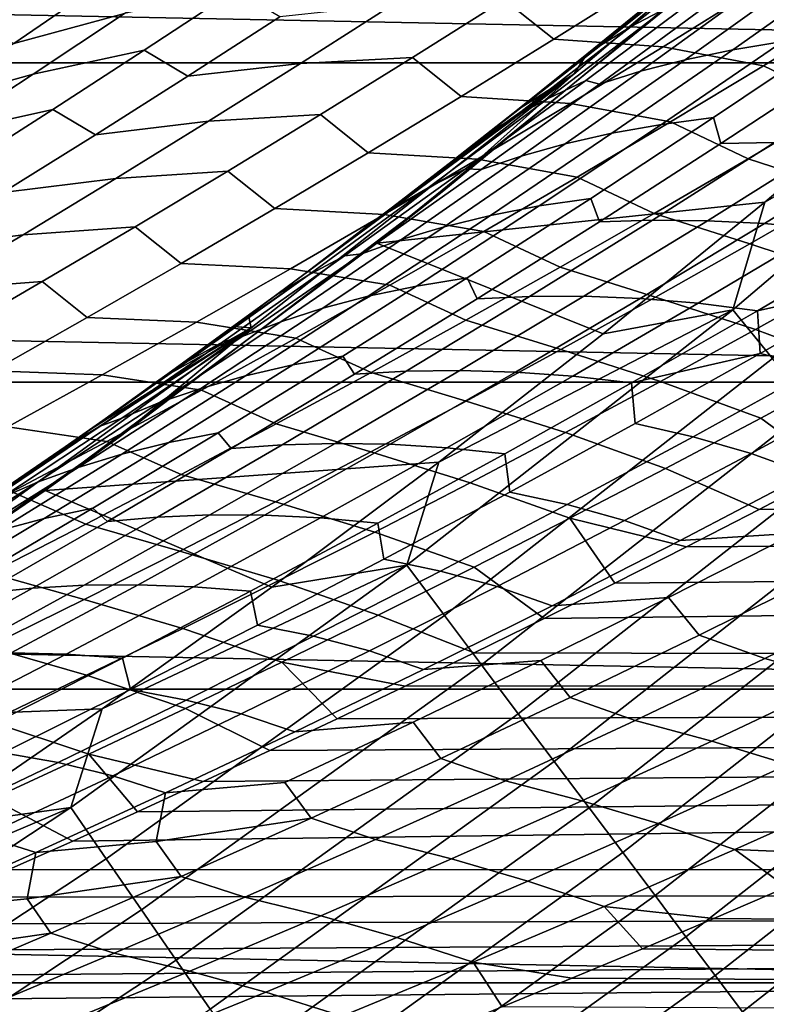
# Model space of a CAD drawing. Header units: metres. Extents: x -32 to 117, y -314 to 32.
# Tile 128 of 256: x 16.72 to 18.87, y -25 to -22.16. Entities that reach past the tile are written whole.
import ezdxf

# ---------------------------------------------------------------- set-up
doc = ezdxf.new("R2010")
doc.units = ezdxf.units.M
doc.layers.add('solid_24_501_064_XXX', color=7, linetype='CONTINUOUS')

msp = doc.modelspace()

# ---------------------------------------------------------------- linework, layer by layer
at = {"layer": 'solid_24_501_064_XXX'}
for points in [[(23.656019, -22.285479, -303.5), (-23.656019, -22.285479, -303.5), (-24.523338, -21.327351, -303.5)], [(24.523338, -21.327351, -303.5), (23.656019, -22.285479, -303.5), (-24.523338, -21.327351, -303.5)], [(17.944265, -22.654213, 20), (18.852053, -21.90457, 20), (19.219927, -21.547186, 27.139278), (18.319324, -22.317911, 27.139278)], [(18.319324, -22.317911, 27.139278), (19.219927, -21.547186, 27.139278), (18.557556, -22.097664, 29.184738), (18.357206, -22.26103, 29.452782)], [(18.822821, -21.91456, 29.96829), (18.926664, -21.863558, 30.232674), (18.586155, -22.128267, 30.498045), (18.485041, -22.180868, 30.232447)], [(17.750784, -22.806131, -299.5), (18.678093, -22.053082, -299.5), (18.852053, -21.90457, 20), (17.944265, -22.654213, 20)], [(18.731792, -21.966543, 29.697433), (18.822821, -21.91456, 29.96829), (18.485041, -22.180868, 30.232447), (18.39702, -22.234322, 29.960218)], [(19.329727, -22.297867, -299.5), (19.780537, -21.898939, -299.5), (18.678093, -22.053082, -299.5)], [(16.812834, -21.930122, 72.290688), (16.507034, -22.061388, 72.509903), (16.24712, -22.249933, 72.307327), (16.55364, -22.116385, 72.089439)], [(18.261681, -22.217127, 69.728584), (18.528316, -22.049404, 69.936241), (18.382339, -21.932837, 70.279465), (18.118425, -22.102528, 70.074577)], [(17.283863, -21.965717, 71.27327), (16.964716, -22.049829, 71.488235), (16.702112, -22.229551, 71.284492), (17.021793, -22.143324, 71.07029)], [(18.731792, -21.966543, 29.697433), (18.324747, -22.286247, 29.679529), (18.357206, -22.26103, 29.452782), (18.656126, -22.017183, 29.418367)], [(18.324747, -22.286247, 29.679529), (18.731792, -21.966543, 29.697433), (18.39702, -22.234322, 29.960218)], [(16.861847, -22.001871, 71.869492), (16.55364, -22.116385, 72.089439), (16.293303, -22.300499, 71.886757), (16.602121, -22.183764, 71.667923)], [(16.702112, -22.229551, 71.284492), (16.964716, -22.049829, 71.488235), (16.861847, -22.001871, 71.869492), (16.602121, -22.183764, 71.667923)], [(18.985052, -22.029928, 31.593916), (19.124584, -22.00284, 31.84263), (18.777792, -22.247793, 32.110725), (18.640453, -22.276693, 31.860794)], [(19.124584, -22.00284, 31.84263), (19.271873, -21.98107, 32.086937), (18.923004, -22.224182, 32.356251), (18.777792, -22.247793, 32.110725)], [(18.656126, -22.017183, 29.418367), (18.357206, -22.26103, 29.452782), (18.557556, -22.097664, 29.184738)], [(18.854179, -22.061653, 31.340439), (18.985052, -22.029928, 31.593916), (18.640453, -22.276693, 31.860794), (18.511913, -22.310184, 31.606079)], [(18.87063, -22.687708, -299.5), (19.329727, -22.297867, -299.5), (18.678093, -22.053082, -299.5), (17.750784, -22.806131, -299.5)], [(18.844103, -22.073256, 69.728676), (18.528316, -22.049404, 69.936241), (18.261681, -22.217127, 69.728584), (18.577383, -22.239244, 69.520393)], [(18.732986, -22.097193, 31.081745), (18.854179, -22.061653, 31.340439), (18.511913, -22.310184, 31.606079), (18.393229, -22.347429, 31.346094)], [(17.341824, -22.076033, 70.855644), (17.021793, -22.143324, 71.07029), (16.758652, -22.318747, 70.86599), (17.079115, -22.249399, 70.651894)], [(17.204821, -22.324173, 70.286606), (17.470242, -22.152927, 70.492737), (17.341824, -22.076033, 70.855644), (17.079115, -22.249399, 70.651894)], [(18.586155, -22.128267, 30.498045), (18.699554, -22.07736, 30.757368), (18.354321, -22.336504, 31.026527), (18.243387, -22.389162, 30.766142)], [(18.699554, -22.07736, 30.757368), (18.732986, -22.097193, 31.081745), (18.393229, -22.347429, 31.346094), (18.354321, -22.336504, 31.026527)], [(19.133656, -22.12969, 69.505287), (18.844103, -22.073256, 69.728676), (18.577383, -22.239244, 69.520393), (18.866379, -22.293985, 69.295845)], [(17.79534, -22.11813, 70.283424), (17.470242, -22.152927, 70.492737), (17.204821, -22.324173, 70.286606), (17.530231, -22.287434, 70.077454)], [(18.118425, -22.102528, 70.074577), (17.79534, -22.11813, 70.283424), (17.530231, -22.287434, 70.077454), (17.853504, -22.269962, 69.868523)], [(17.994062, -22.382545, 69.519783), (18.261681, -22.217127, 69.728584), (18.118425, -22.102528, 70.074577), (17.853504, -22.269962, 69.868523)], [(17.021793, -22.143324, 71.07029), (16.702112, -22.229551, 71.284492), (16.438427, -22.407097, 71.079399), (16.758652, -22.318747, 70.86599)], [(18.485041, -22.180868, 30.232447), (18.586155, -22.128267, 30.498045), (18.243387, -22.389162, 30.766142), (18.144997, -22.443407, 30.49935)], [(19.091913, -22.402285, 69.026596), (19.360775, -22.239714, 69.238213), (19.133656, -22.12969, 69.505287), (18.866379, -22.293985, 69.295845)], [(18.39702, -22.234322, 29.960218), (18.485041, -22.180868, 30.232447), (18.144997, -22.443407, 30.49935), (18.059988, -22.498375, 30.225761)], [(18.577383, -22.239244, 69.520393), (18.261681, -22.217127, 69.728584), (17.994062, -22.382545, 69.519783), (18.309696, -22.40291, 69.311012)], [(18.777792, -22.247793, 32.110725), (18.923004, -22.224182, 32.356251), (18.572115, -22.463425, 32.627953), (18.428968, -22.488918, 32.381245)], [(18.923004, -22.224182, 32.356251), (19.075558, -22.206245, 32.597427), (18.722706, -22.443586, 32.870327), (18.572115, -22.463425, 32.627953)], [(19.075558, -22.206245, 32.597427), (19.093002, -22.289164, 32.943882), (18.743975, -22.518795, 33.213909), (18.722706, -22.443586, 32.870327)], [(18.778271, -22.999207, -299.506622), (19.689127, -22.22443, -299.506622), (18.87063, -22.687708, -299.5)], [(18.892658, -23.139305, -299.526428), (19.809063, -22.35981, -299.526428), (19.689127, -22.22443, -299.506622), (18.778271, -22.999207, -299.506622)], [(19.689127, -22.22443, -299.506622), (19.329727, -22.297867, -299.5), (18.87063, -22.687708, -299.5)], [(17.079115, -22.249399, 70.651894), (16.758652, -22.318747, 70.86599), (16.494473, -22.491995, 70.660385), (16.815382, -22.420586, 70.446869)], [(16.938395, -22.493195, 70.079231), (17.204821, -22.324173, 70.286606), (17.079115, -22.249399, 70.651894), (16.815382, -22.420586, 70.446869)], [(18.39702, -22.234322, 29.960218), (17.991234, -22.551542, 29.943247), (18.156534, -22.421574, 29.721485), (18.324747, -22.286247, 29.679529)], [(18.059988, -22.498375, 30.225761), (17.991234, -22.551542, 29.943247), (18.39702, -22.234322, 29.960218)], [(18.319324, -22.317911, 27.139278), (18.357206, -22.26103, 29.452782), (18.156534, -22.421574, 29.721485)], [(18.324747, -22.286247, 29.679529), (18.156534, -22.421574, 29.721485), (18.357206, -22.26103, 29.452782)], [(18.640453, -22.276693, 31.860794), (18.777792, -22.247793, 32.110725), (18.428968, -22.488918, 32.381245), (18.293812, -22.51967, 32.130127)], [(18.866379, -22.293985, 69.295845), (18.577383, -22.239244, 69.520393), (18.309696, -22.40291, 69.311012), (18.59815, -22.455931, 69.085327)], [(22.751431, -23.208225, -303.5), (-22.751431, -23.208225, -303.5), (-23.656019, -22.285479, -303.5)], [(23.656019, -22.285479, -303.5), (22.751431, -23.208225, -303.5), (-23.656019, -22.285479, -303.5)], [(17.530231, -22.287434, 70.077454), (17.204821, -22.324173, 70.286606), (16.938395, -22.493195, 70.079231), (17.264133, -22.454506, 69.870285)], [(17.853504, -22.269962, 69.868523), (17.530231, -22.287434, 70.077454), (17.264133, -22.454506, 69.870285), (17.58761, -22.43515, 69.661308)], [(17.725491, -22.545673, 69.309853), (17.994062, -22.382545, 69.519783), (17.853504, -22.269962, 69.868523), (17.58761, -22.43515, 69.661308)], [(18.511913, -22.310184, 31.606079), (18.640453, -22.276693, 31.860794), (18.293812, -22.51967, 32.130127), (18.167597, -22.554968, 31.874201)], [(19.093002, -22.289164, 32.943882), (19.249935, -22.288103, 33.183182), (18.898874, -22.515903, 33.45467), (18.743975, -22.518795, 33.213909)], [(16.758652, -22.318747, 70.86599), (16.438427, -22.407097, 71.079399), (16.173685, -22.582466, 70.872955), (16.494473, -22.491995, 70.660385)], [(17.006699, -23.366262, 20), (17.944265, -22.654213, 20), (18.319324, -22.317911, 27.139278), (17.387846, -23.051022, 27.139278)], [(17.387846, -23.051022, 27.139278), (18.319324, -22.317911, 27.139278), (17.543194, -22.893766, 30.545601), (17.37978, -23.01503, 30.765543)], [(18.319324, -22.317911, 27.139278), (17.749056, -22.738321, 30.268669), (17.543194, -22.893766, 30.545601)], [(18.319324, -22.317911, 27.139278), (17.953699, -22.580772, 29.993649), (17.749056, -22.738321, 30.268669)], [(18.319324, -22.317911, 27.139278), (17.991234, -22.551542, 29.943247), (17.953699, -22.580772, 29.993649)], [(18.319324, -22.317911, 27.139278), (18.156534, -22.421574, 29.721485), (17.991234, -22.551542, 29.943247)], [(18.393229, -22.347429, 31.346094), (18.511913, -22.310184, 31.606079), (18.167597, -22.554968, 31.874201), (18.051411, -22.593962, 31.612947)], [(18.822123, -22.562466, 68.813934), (19.091913, -22.402285, 69.026596), (18.866379, -22.293985, 69.295845), (18.59815, -22.455931, 69.085327)], [(18.243387, -22.389162, 30.766142), (18.354321, -22.336504, 31.026527), (18.006899, -22.591797, 31.298349), (17.898428, -22.646246, 31.036928)], [(18.354321, -22.336504, 31.026527), (18.393229, -22.347429, 31.346094), (18.051411, -22.593962, 31.612947), (18.006899, -22.591797, 31.298349)], [(18.309696, -22.40291, 69.311012), (17.994062, -22.382545, 69.519783), (17.725491, -22.545673, 69.309853), (18.041073, -22.564262, 69.100533)], [(18.144997, -22.443407, 30.49935), (18.243387, -22.389162, 30.766142), (17.898428, -22.646246, 31.036928), (17.802761, -22.702177, 30.768959)], [(18.59815, -22.455931, 69.085327), (18.309696, -22.40291, 69.311012), (18.041073, -22.564262, 69.100533), (18.329002, -22.615536, 68.873764)], [(19.09903, -22.652222, 68.589958), (19.369614, -22.493652, 68.804222), (19.091913, -22.402285, 69.026596), (18.822123, -22.562466, 68.813934)], [(16.815382, -22.420586, 70.446869), (16.494473, -22.491995, 70.660385), (16.229279, -22.663073, 70.453476), (16.550652, -22.589598, 70.240593)], [(16.67099, -22.66, 69.870628), (16.938395, -22.493195, 70.079231), (16.815382, -22.420586, 70.446869), (16.550652, -22.589598, 70.240593)], [(17.264133, -22.454506, 69.870285), (16.938395, -22.493195, 70.079231), (16.67099, -22.66, 69.870628), (16.997072, -22.619352, 69.661926)], [(17.58761, -22.43515, 69.661308), (17.264133, -22.454506, 69.870285), (16.997072, -22.619352, 69.661926), (17.32077, -22.598101, 69.452942)], [(17.455994, -22.706516, 69.098793), (17.725491, -22.545673, 69.309853), (17.58761, -22.43515, 69.661308), (17.32077, -22.598101, 69.452942)], [(18.144997, -22.443407, 30.49935), (17.720762, -22.758707, 30.494026), (17.749056, -22.738321, 30.268669), (18.059988, -22.498375, 30.225761)], [(17.720762, -22.758707, 30.494026), (18.144997, -22.443407, 30.49935), (17.802761, -22.702177, 30.768959)], [(18.572115, -22.463425, 32.627953), (18.722706, -22.443586, 32.870327), (18.367914, -22.677025, 33.145542), (18.219273, -22.698805, 32.902004)], [(18.551434, -22.720266, 68.600258), (18.822123, -22.562466, 68.813934), (18.59815, -22.455931, 69.085327), (18.329002, -22.615536, 68.873764)], [(18.722706, -22.443586, 32.870327), (18.743975, -22.518795, 33.213909), (18.393116, -22.744633, 33.486118), (18.367914, -22.677025, 33.145542)], [(18.293812, -22.51967, 32.130127), (18.428968, -22.488918, 32.381245), (18.078178, -22.726219, 32.65414), (17.945192, -22.758863, 32.401871)], [(18.428968, -22.488918, 32.381245), (18.572115, -22.463425, 32.627953), (18.219273, -22.698805, 32.902004), (18.078178, -22.726219, 32.65414)], [(18.059988, -22.498375, 30.225761), (17.749056, -22.738321, 30.268669), (17.953699, -22.580772, 29.993649)], [(18.059988, -22.498375, 30.225761), (17.953699, -22.580772, 29.993649), (17.991234, -22.551542, 29.943247)], [(18.743975, -22.518795, 33.213909), (18.898874, -22.515903, 33.45467), (18.545996, -22.739866, 33.728306), (18.393116, -22.744633, 33.486118)], [(18.898874, -22.515903, 33.45467), (19.05971, -22.519487, 33.691204), (18.704885, -22.741571, 33.966309), (18.545996, -22.739866, 33.728306)], [(18.041073, -22.564262, 69.100533), (17.725491, -22.545673, 69.309853), (17.455994, -22.706516, 69.098793), (17.771542, -22.723312, 68.888977)], [(18.167597, -22.554968, 31.874201), (18.293812, -22.51967, 32.130127), (17.945192, -22.758863, 32.401871), (17.821293, -22.796011, 32.144764)], [(19.05971, -22.519487, 33.691204), (19.225918, -22.52986, 33.92358), (18.869211, -22.750065, 34.200203), (18.704885, -22.741571, 33.966309)], [(19.225918, -22.52986, 33.92358), (19.396793, -22.54739, 34.151974), (19.038252, -22.76573, 34.43018), (18.869211, -22.750065, 34.200203)], [(18.051411, -22.593962, 31.612947), (18.167597, -22.554968, 31.874201), (17.821293, -22.796011, 32.144764), (17.7076, -22.836796, 31.882267)], [(18.329002, -22.615536, 68.873764), (18.041073, -22.564262, 69.100533), (17.771542, -22.723312, 68.888977), (18.058966, -22.772812, 68.661148)], [(18.827564, -22.808382, 68.374702), (19.09903, -22.652222, 68.589958), (18.822123, -22.562466, 68.813934), (18.551434, -22.720266, 68.600258)], [(17.32077, -22.598101, 69.452942), (16.997072, -22.619352, 69.661926), (16.729078, -22.781981, 69.452393), (17.053013, -22.758821, 69.243431)], [(17.185602, -22.865084, 68.886627), (17.455994, -22.706516, 69.098793), (17.32077, -22.598101, 69.452942), (17.053013, -22.758821, 69.243431)], [(17.898428, -22.646246, 31.036928), (18.006899, -22.591797, 31.298349), (17.657364, -22.843245, 31.572798), (17.551346, -22.899523, 31.310364)], [(18.006899, -22.591797, 31.298349), (18.051411, -22.593962, 31.612947), (17.7076, -22.836796, 31.882267), (17.657364, -22.843245, 31.572798)], [(16.997072, -22.619352, 69.661926), (16.67099, -22.66, 69.870628), (16.402637, -22.8246, 69.660797), (16.729078, -22.781981, 69.452393)], [(18.279875, -22.8757, 68.385567), (18.551434, -22.720266, 68.600258), (18.329002, -22.615536, 68.873764), (18.058966, -22.772812, 68.661148)], [(16.793037, -23.520281, -299.5), (17.750784, -22.806131, -299.5), (17.944265, -22.654213, 20), (17.006699, -23.366262, 20)], [(17.802761, -22.702177, 30.768959), (17.898428, -22.646246, 31.036928), (17.551346, -22.899523, 31.310364), (17.458399, -22.957182, 31.041237)], [(19.388533, -22.7491, 68.382629), (19.09903, -22.652222, 68.589958), (18.827564, -22.808382, 68.374702), (19.116457, -22.903715, 68.16581)], [(18.403706, -23.068092, -299.5), (18.87063, -22.687708, -299.5), (17.750784, -22.806131, -299.5)], [(18.219273, -22.698805, 32.902004), (18.367914, -22.677025, 33.145542), (18.01125, -22.906572, 33.423042), (17.864542, -22.930334, 33.178375)], [(18.367914, -22.677025, 33.145542), (18.393116, -22.744633, 33.486118), (18.040491, -22.966686, 33.76049), (18.01125, -22.906572, 33.423042)], [(18.778271, -22.999207, -299.506622), (18.87063, -22.687708, -299.5), (18.403706, -23.068092, -299.5)], [(17.771542, -22.723312, 68.888977), (17.455994, -22.706516, 69.098793), (17.185602, -22.865084, 68.886627), (17.501133, -22.880068, 68.676346)], [(17.802761, -22.702177, 30.768959), (17.37978, -23.01503, 30.765543), (17.543194, -22.893766, 30.545601), (17.720762, -22.758707, 30.494026)], [(17.458399, -22.957182, 31.041237), (17.37978, -23.01503, 30.765543), (17.802761, -22.702177, 30.768959)], [(18.078178, -22.726219, 32.65414), (18.219273, -22.698805, 32.902004), (17.864542, -22.930334, 33.178375), (17.725489, -22.959707, 32.92939)], [(18.058966, -22.772812, 68.661148), (17.771542, -22.723312, 68.888977), (17.501133, -22.880068, 68.676346), (17.788071, -22.927771, 68.447495)], [(17.720762, -22.758707, 30.494026), (17.543194, -22.893766, 30.545601), (17.749056, -22.738321, 30.268669)], [(17.945192, -22.758863, 32.401871), (18.078178, -22.726219, 32.65414), (17.725489, -22.959707, 32.92939), (17.594662, -22.994282, 32.675995)], [(18.393116, -22.744633, 33.486118), (18.545996, -22.739866, 33.728306), (18.191364, -22.960001, 34.00407), (18.040491, -22.966686, 33.76049)], [(18.545996, -22.739866, 33.728306), (18.704885, -22.741571, 33.966309), (18.348326, -22.959784, 34.2435), (18.191364, -22.960001, 34.00407)], [(18.555252, -22.962141, 68.158478), (18.827564, -22.808382, 68.374702), (18.551434, -22.720266, 68.600258), (18.279875, -22.8757, 68.385567)], [(18.704885, -22.741571, 33.966309), (18.869211, -22.750065, 34.200203), (18.510786, -22.966356, 34.478878), (18.348326, -22.959784, 34.2435)], [(17.053013, -22.758821, 69.243431), (16.729078, -22.781981, 69.452393), (16.46018, -22.9424, 69.241684), (16.784367, -22.91732, 69.032791)], [(16.914347, -23.021387, 68.673363), (17.185602, -22.865084, 68.886627), (17.053013, -22.758821, 69.243431), (16.784367, -22.91732, 69.032791)], [(17.821293, -22.796011, 32.144764), (17.945192, -22.758863, 32.401871), (17.594662, -22.994282, 32.675995), (17.473066, -23.033318, 32.417732)], [(18.007481, -23.028778, 68.169876), (18.279875, -22.8757, 68.385567), (18.058966, -22.772812, 68.661148), (17.788071, -22.927771, 68.447495)], [(18.869211, -22.750065, 34.200203), (19.038252, -22.76573, 34.43018), (18.678009, -22.98011, 34.7104), (18.510786, -22.966356, 34.478878)], [(19.038252, -22.76573, 34.43018), (19.211269, -22.788925, 34.656441), (18.849239, -23.001411, 34.938286), (18.678009, -22.98011, 34.7104)], [(16.729078, -22.781981, 69.452393), (16.402637, -22.8246, 69.660797), (16.133366, -22.986998, 69.44976), (16.46018, -22.9424, 69.241684)], [(17.7076, -22.836796, 31.882267), (17.821293, -22.796011, 32.144764), (17.473066, -23.033318, 32.417732), (17.361856, -23.075933, 32.154018)], [(18.849239, -23.001411, 34.938286), (19.211269, -22.788925, 34.656441), (19.216381, -22.919687, 35.012501)], [(17.929335, -23.438688, -299.5), (18.403706, -23.068092, -299.5), (17.750784, -22.806131, -299.5), (16.793037, -23.520281, -299.5)], [(19.116457, -22.903715, 68.16581), (18.827564, -22.808382, 68.374702), (18.555252, -22.962141, 68.158478), (18.84355, -23.055899, 67.948051)], [(17.551346, -22.899523, 31.310364), (17.657364, -22.843245, 31.572798), (17.305779, -23.090849, 31.849833), (17.202209, -23.148993, 31.586409)], [(17.657364, -22.843245, 31.572798), (17.7076, -22.836796, 31.882267), (17.361856, -23.075933, 32.154018), (17.305779, -23.090849, 31.849833)], [(17.501133, -22.880068, 68.676346), (17.185602, -22.865084, 68.886627), (16.914347, -23.021387, 68.673363), (17.229877, -23.03454, 68.462654)], [(17.788071, -22.927771, 68.447495), (17.501133, -22.880068, 68.676346), (17.229877, -23.03454, 68.462654), (17.516346, -23.08042, 68.232826)], [(18.28212, -23.113512, 67.941284), (18.555252, -22.962141, 68.158478), (18.279875, -22.8757, 68.385567), (18.007481, -23.028778, 68.169876)], [(17.551346, -22.899523, 31.310364), (17.111977, -23.20842, 31.316145), (17.130266, -23.196619, 31.101427), (17.458399, -22.957182, 31.041237)], [(17.111977, -23.20842, 31.316145), (17.551346, -22.899523, 31.310364), (17.202209, -23.148993, 31.586409)], [(17.864542, -22.930334, 33.178375), (18.01125, -22.906572, 33.423042), (17.652777, -23.132238, 33.702805), (17.507986, -23.158018, 33.457043)], [(18.01125, -22.906572, 33.423042), (18.040491, -22.966686, 33.76049), (17.686157, -23.184965, 34.036999), (17.652777, -23.132238, 33.702805)], [(19.406395, -23.012548, 67.965126), (19.116457, -22.903715, 68.16581), (18.84355, -23.055899, 67.948051), (19.132895, -23.163237, 67.745712)], [(16.784367, -22.91732, 69.032791), (16.46018, -22.9424, 69.241684), (16.190407, -23.10062, 69.029808), (16.514862, -23.073608, 68.821037)], [(16.642256, -23.175434, 68.459007), (16.914347, -23.021387, 68.673363), (16.784367, -22.91732, 69.032791), (16.514862, -23.073608, 68.821037)], [(17.725489, -22.959707, 32.92939), (17.864542, -22.930334, 33.178375), (17.507986, -23.158018, 33.457043), (17.37096, -23.18939, 33.20697)], [(17.734278, -23.179512, 67.953194), (18.007481, -23.028778, 68.169876), (17.788071, -22.927771, 68.447495), (17.516346, -23.08042, 68.232826)], [(18.849239, -23.001411, 34.938286), (19.216381, -22.919687, 35.012501), (18.857187, -23.125357, 35.292774)], [(19.216381, -22.919687, 35.012501), (19.387825, -22.961756, 35.237846), (19.026688, -23.165611, 35.520081), (18.857187, -23.125357, 35.292774)], [(17.458399, -22.957182, 31.041237), (17.130266, -23.196619, 31.101427), (17.336723, -23.046671, 30.823502)], [(17.594662, -22.994282, 32.675995), (17.725489, -22.959707, 32.92939), (17.37096, -23.18939, 33.20697), (17.242279, -23.225933, 32.95248)], [(17.458399, -22.957182, 31.041237), (17.336723, -23.046671, 30.823502), (17.37978, -23.01503, 30.765543)], [(18.040491, -22.966686, 33.76049), (18.191364, -22.960001, 34.00407), (17.835041, -23.176321, 34.281933), (17.686157, -23.184965, 34.036999)], [(18.191364, -22.960001, 34.00407), (18.348326, -22.959784, 34.2435), (17.990089, -23.174137, 34.522762), (17.835041, -23.176321, 34.281933)], [(18.348326, -22.959784, 34.2435), (18.510786, -22.966356, 34.478878), (18.150702, -23.178749, 34.759579), (17.990089, -23.174137, 34.522762)], [(18.510786, -22.966356, 34.478878), (18.678009, -22.98011, 34.7104), (18.316126, -23.190546, 34.992611), (18.150702, -23.178749, 34.759579)], [(18.84355, -23.055899, 67.948051), (18.555252, -22.962141, 68.158478), (18.28212, -23.113512, 67.941284), (18.569843, -23.205664, 67.72937)], [(17.473066, -23.033318, 32.417732), (17.594662, -22.994282, 32.675995), (17.242279, -23.225933, 32.95248), (17.12298, -23.266895, 32.693085)], [(17.836958, -23.736679, -299.506622), (18.778271, -22.999207, -299.506622), (17.929335, -23.438688, -299.5)], [(17.94561, -23.881269, -299.526428), (18.892658, -23.139305, -299.526428), (18.778271, -22.999207, -299.506622), (17.836958, -23.736679, -299.506622)], [(18.778271, -22.999207, -299.506622), (18.403706, -23.068092, -299.5), (17.929335, -23.438688, -299.5)], [(18.678009, -22.98011, 34.7104), (18.849239, -23.001411, 34.938286), (18.48559, -23.209906, 35.22208), (18.316126, -23.190546, 34.992611)], [(18.48559, -23.209906, 35.22208), (18.849239, -23.001411, 34.938286), (18.857187, -23.125357, 35.292774)], [(17.229877, -23.03454, 68.462654), (16.914347, -23.021387, 68.673363), (16.642256, -23.175434, 68.459007), (16.957804, -23.186741, 68.24791)], [(17.387846, -23.051022, 27.139278), (17.37978, -23.01503, 30.765543), (17.336723, -23.046671, 30.823502)], [(18.0082, -23.262508, 67.723137), (18.28212, -23.113512, 67.941284), (18.007481, -23.028778, 68.169876), (17.734278, -23.179512, 67.953194)], [(16.040911, -24.039534, 20), (17.006699, -23.366262, 20), (17.387846, -23.051022, 27.139278), (16.427063, -23.745281, 27.139278)], [(16.427063, -23.745281, 27.139278), (17.387846, -23.051022, 27.139278), (16.719955, -23.486113, 31.653578), (16.517416, -23.624941, 31.925917)], [(17.387846, -23.051022, 27.139278), (16.763803, -23.455708, 31.594595), (16.719955, -23.486113, 31.653578)], [(17.387846, -23.051022, 27.139278), (16.924459, -23.343224, 31.378433), (16.763803, -23.455708, 31.594595)], [(17.387846, -23.051022, 27.139278), (17.130266, -23.196619, 31.101427), (16.924459, -23.343224, 31.378433)], [(17.516346, -23.08042, 68.232826), (17.229877, -23.03454, 68.462654), (16.957804, -23.186741, 68.24791), (17.243822, -23.230774, 68.017143)], [(17.361856, -23.075933, 32.154018), (17.473066, -23.033318, 32.417732), (17.12298, -23.266895, 32.693085), (17.014244, -23.31138, 32.428177)], [(17.387846, -23.051022, 27.139278), (17.336723, -23.046671, 30.823502), (17.130266, -23.196619, 31.101427)], [(19.132895, -23.163237, 67.745712), (18.84355, -23.055899, 67.948051), (18.569843, -23.205664, 67.72937), (18.858612, -23.311474, 67.525414)], [(17.305779, -23.090849, 31.849833), (17.361856, -23.075933, 32.154018), (17.014244, -23.31138, 32.428177), (16.952211, -23.334614, 32.129421)], [(17.460297, -23.327911, 67.735542), (17.734278, -23.179512, 67.953194), (17.516346, -23.08042, 68.232826), (17.243822, -23.230774, 68.017143)], [(17.202209, -23.148993, 31.586409), (17.305779, -23.090849, 31.849833), (16.952211, -23.334614, 32.129421), (16.851082, -23.394661, 31.865032)], [(18.569843, -23.205664, 67.72937), (18.28212, -23.113512, 67.941284), (18.0082, -23.262508, 67.723137), (18.29537, -23.353025, 67.509781)], [(17.507986, -23.158018, 33.457043), (17.652777, -23.132238, 33.702805), (17.292555, -23.354034, 33.984806), (17.149668, -23.38187, 33.737984)], [(17.652777, -23.132238, 33.702805), (17.686157, -23.184965, 34.036999), (17.330173, -23.399481, 34.31562), (17.292555, -23.354034, 33.984806)], [(18.05311, -24.024326, -299.559326), (19.005831, -23.277916, -299.559326), (18.892658, -23.139305, -299.526428), (17.94561, -23.881269, -299.526428)], [(18.48559, -23.209906, 35.22208), (18.857187, -23.125357, 35.292774), (18.496468, -23.327116, 35.57489)], [(18.857187, -23.125357, 35.292774), (19.026688, -23.165611, 35.520081), (18.664043, -23.365505, 35.804111), (18.496468, -23.327116, 35.57489)], [(17.202209, -23.148993, 31.586409), (16.763803, -23.455708, 31.594595), (16.924459, -23.343224, 31.378433), (17.111977, -23.20842, 31.316145)], [(16.851082, -23.394661, 31.865032), (16.763803, -23.455708, 31.594595), (17.202209, -23.148993, 31.586409)], [(17.37096, -23.18939, 33.20697), (17.507986, -23.158018, 33.457043), (17.149668, -23.38187, 33.737984), (17.014654, -23.415276, 33.486855)], [(19.026688, -23.165611, 35.520081), (19.196028, -23.2153, 35.745956), (18.831387, -23.413361, 36.032074), (18.664043, -23.365505, 35.804111)], [(19.132895, -23.163237, 67.745712), (18.858612, -23.311474, 67.525414), (19.065981, -23.46414, 67.278549), (19.280392, -23.350458, 67.451736)], [(16.957804, -23.186741, 68.24791), (16.642256, -23.175434, 68.459007), (16.369356, -23.327236, 68.243568), (16.68494, -23.336678, 68.032127)], [(17.243822, -23.230774, 68.017143), (16.957804, -23.186741, 68.24791), (16.68494, -23.336678, 68.032127), (16.97053, -23.378841, 67.800461)], [(17.242279, -23.225933, 32.95248), (17.37096, -23.18939, 33.20697), (17.014654, -23.415276, 33.486855), (16.888107, -23.453825, 33.2313)], [(17.111977, -23.20842, 31.316145), (16.924459, -23.343224, 31.378433), (17.130266, -23.196619, 31.101427)], [(17.686157, -23.184965, 34.036999), (17.835041, -23.176321, 34.281933), (17.477085, -23.388836, 34.561882), (17.330173, -23.399481, 34.31562)], [(17.733524, -23.409143, 67.504059), (18.0082, -23.262508, 67.723137), (17.734278, -23.179512, 67.953194), (17.460297, -23.327911, 67.735542)], [(17.835041, -23.176321, 34.281933), (17.990089, -23.174137, 34.522762), (17.630238, -23.384647, 34.804066), (17.477085, -23.388836, 34.561882)], [(17.990089, -23.174137, 34.522762), (18.150702, -23.178749, 34.759579), (17.789021, -23.387253, 35.042286), (17.630238, -23.384647, 34.804066)], [(18.150702, -23.178749, 34.759579), (18.316126, -23.190546, 34.992611), (17.952665, -23.397053, 35.276783), (17.789021, -23.387253, 35.042286)], [(18.316126, -23.190546, 34.992611), (18.48559, -23.209906, 35.22208), (18.120382, -23.414429, 35.507797), (17.952665, -23.397053, 35.276783)], [(21.810736, -24.094435, -303.5), (-21.810736, -24.094435, -303.5), (-22.751431, -23.208225, -303.5)], [(22.751431, -23.208225, -303.5), (21.810736, -24.094435, -303.5), (-22.751431, -23.208225, -303.5)], [(17.12298, -23.266895, 32.693085), (17.242279, -23.225933, 32.95248), (16.888107, -23.453825, 33.2313), (16.77109, -23.496752, 32.970806)], [(18.48559, -23.209906, 35.22208), (18.496468, -23.327116, 35.57489), (18.134285, -23.524981, 35.858818), (18.120382, -23.414429, 35.507797)], [(18.858612, -23.311474, 67.525414), (18.569843, -23.205664, 67.72937), (18.29537, -23.353025, 67.509781), (18.58358, -23.457273, 67.30423)], [(19.196028, -23.2153, 35.745956), (19.360914, -23.276552, 35.973431), (18.994076, -23.472824, 36.261902), (18.831387, -23.413361, 36.032074)], [(17.18557, -23.473991, 67.516922), (17.460297, -23.327911, 67.735542), (17.243822, -23.230774, 68.017143), (16.97053, -23.378841, 67.800461)], [(17.014244, -23.31138, 32.428177), (17.12298, -23.266895, 32.693085), (16.77109, -23.496752, 32.970806), (16.66482, -23.543146, 32.704727)], [(18.29537, -23.353025, 67.509781), (18.0082, -23.262508, 67.723137), (17.733524, -23.409143, 67.504059), (18.020159, -23.497993, 67.289284)], [(18.158886, -24.165089, -299.605194), (19.117189, -23.414307, -299.605194), (19.005831, -23.277916, -299.559326), (18.05311, -24.024326, -299.559326)], [(16.952211, -23.334614, 32.129421), (17.014244, -23.31138, 32.428177), (16.66482, -23.543146, 32.704727), (16.596722, -23.574547, 32.411549)], [(18.858612, -23.311474, 67.525414), (18.58358, -23.457273, 67.30423), (18.853872, -23.575129, 67.106728), (19.065981, -23.46414, 67.278549)], [(16.97053, -23.378841, 67.800461), (16.68494, -23.336678, 68.032127), (16.411318, -23.484362, 67.815323), (16.696495, -23.524632, 67.582787)], [(16.851082, -23.394661, 31.865032), (16.952211, -23.334614, 32.129421), (16.596722, -23.574547, 32.411549), (16.498024, -23.636534, 32.146214)], [(17.45812, -23.553427, 67.28405), (17.733524, -23.409143, 67.504059), (17.460297, -23.327911, 67.735542), (17.18557, -23.473991, 67.516922)], [(18.496468, -23.327116, 35.57489), (18.664043, -23.365505, 35.804111), (18.299957, -23.561459, 36.089916), (18.134285, -23.524981, 35.858818)], [(15.806831, -24.194082, -299.5), (16.793037, -23.520281, -299.5), (17.006699, -23.366262, 20), (16.040911, -24.039534, 20)], [(17.149668, -23.38187, 33.737984), (17.292555, -23.354034, 33.984806), (16.930647, -23.571972, 34.269024), (16.789648, -23.601898, 34.021179)], [(17.292555, -23.354034, 33.984806), (17.330173, -23.399481, 34.31562), (16.972601, -23.610247, 34.59634), (16.930647, -23.571972, 34.269024)], [(18.58358, -23.457273, 67.30423), (18.29537, -23.353025, 67.509781), (18.020159, -23.497993, 67.289284), (18.307833, -23.600651, 67.082191)], [(18.664043, -23.365505, 35.804111), (18.831387, -23.413361, 36.032074), (18.465324, -23.607426, 36.31992), (18.299957, -23.561459, 36.089916)], [(16.498024, -23.636534, 32.146214), (16.517416, -23.624941, 31.925917), (16.851082, -23.394661, 31.865032)], [(16.851082, -23.394661, 31.865032), (16.517416, -23.624941, 31.925917), (16.719955, -23.486113, 31.653578)], [(17.014654, -23.415276, 33.486855), (17.149668, -23.38187, 33.737984), (16.789648, -23.601898, 34.021179), (16.656631, -23.637373, 33.769028)], [(16.910126, -23.61776, 67.297348), (17.18557, -23.473991, 67.516922), (16.97053, -23.378841, 67.800461), (16.696495, -23.524632, 67.582787)], [(16.851082, -23.394661, 31.865032), (16.719955, -23.486113, 31.653578), (16.763803, -23.455708, 31.594595)], [(17.330173, -23.399481, 34.31562), (17.477085, -23.388836, 34.561882), (17.117558, -23.597563, 34.843884), (16.972601, -23.610247, 34.59634)], [(17.477085, -23.388836, 34.561882), (17.630238, -23.384647, 34.804066), (17.268833, -23.591328, 35.087387), (17.117558, -23.597563, 34.843884)], [(17.630238, -23.384647, 34.804066), (17.789021, -23.387253, 35.042286), (17.425806, -23.591888, 35.326977), (17.268833, -23.591328, 35.087387)], [(17.789021, -23.387253, 35.042286), (17.952665, -23.397053, 35.276783), (17.58769, -23.599648, 35.562897), (17.425806, -23.591888, 35.326977)], [(17.952665, -23.397053, 35.276783), (18.120382, -23.414429, 35.507797), (17.753683, -23.614994, 35.795414), (17.58769, -23.599648, 35.562897)], [(16.888107, -23.453825, 33.2313), (17.014654, -23.415276, 33.486855), (16.656631, -23.637373, 33.769028), (16.532204, -23.677963, 33.51244)], [(18.020159, -23.497993, 67.289284), (17.733524, -23.409143, 67.504059), (17.45812, -23.553427, 67.28405), (17.74424, -23.640581, 67.067902)], [(18.120382, -23.414429, 35.507797), (18.134285, -23.524981, 35.858818), (17.770699, -23.718969, 36.144539), (17.753683, -23.614994, 35.795414)], [(18.262381, -24.302814, -299.663696), (19.226145, -23.547752, -299.663696), (19.117189, -23.414307, -299.605194), (18.158886, -24.165089, -299.605194)], [(18.831387, -23.413361, 36.032074), (18.994076, -23.472824, 36.261902), (18.625841, -23.665043, 36.552067), (18.465324, -23.607426, 36.31992)], [(16.77109, -23.496752, 32.970806), (16.888107, -23.453825, 33.2313), (16.532204, -23.677963, 33.51244), (16.417458, -23.722891, 33.25087)], [(17.447245, -23.799715, -299.5), (17.929335, -23.438688, -299.5), (16.793037, -23.520281, -299.5)], [(17.836958, -23.736679, -299.506622), (17.929335, -23.438688, -299.5), (17.447245, -23.799715, -299.5)], [(18.23315, -23.890152, 66.603447), (18.031525, -23.989315, 66.439972), (54.700001, -24.053511, 66.332779), (54.700001, -23.44066, 67.314545)], [(18.437365, -23.788177, 66.768974), (18.23315, -23.890152, 66.603447), (54.700001, -23.44066, 67.314545)], [(18.644247, -23.683228, 66.936691), (18.437365, -23.788177, 66.768974), (54.700001, -23.44066, 67.314545)], [(18.625841, -23.665043, 36.552067), (18.994076, -23.472824, 36.261902), (19.324324, -23.453474, 36.357437), (18.958904, -23.643461, 36.645824)], [(18.853872, -23.575129, 67.106728), (18.644247, -23.683228, 66.936691), (54.700001, -23.44066, 67.314545)], [(19.065981, -23.46414, 67.278549), (18.853872, -23.575129, 67.106728), (54.700001, -23.44066, 67.314545)], [(17.182022, -23.695372, 67.063133), (17.45812, -23.553427, 67.28405), (17.18557, -23.473991, 67.516922), (16.910126, -23.61776, 67.297348)], [(18.58358, -23.457273, 67.30423), (18.307833, -23.600651, 67.082191), (18.644247, -23.683228, 66.936691), (18.853872, -23.575129, 67.106728)], [(16.66482, -23.543146, 32.704727), (16.77109, -23.496752, 32.970806), (16.417458, -23.722891, 33.25087), (16.313639, -23.771233, 32.983643)], [(18.307833, -23.600651, 67.082191), (18.020159, -23.497993, 67.289284), (17.74424, -23.640581, 67.067902), (18.031397, -23.741617, 66.859299)], [(16.957933, -24.150812, -299.5), (17.447245, -23.799715, -299.5), (16.793037, -23.520281, -299.5), (15.806831, -24.194082, -299.5)], [(16.633995, -23.759228, 67.076836), (16.910126, -23.61776, 67.297348), (16.696495, -23.524632, 67.582787), (16.421751, -23.668159, 67.364136)], [(18.134285, -23.524981, 35.858818), (18.299957, -23.561459, 36.089916), (17.93449, -23.753487, 36.377468), (17.770699, -23.718969, 36.144539)], [(17.74424, -23.640581, 67.067902), (17.45812, -23.553427, 67.28405), (17.182022, -23.695372, 67.063133), (17.467648, -23.780804, 66.845642)], [(18.299957, -23.561459, 36.089916), (18.465324, -23.607426, 36.31992), (18.097902, -23.797518, 36.609474), (17.93449, -23.753487, 36.377468)], [(18.363043, -24.436771, -299.734619), (19.332119, -23.677547, -299.734619), (19.226145, -23.547752, -299.663696), (18.262381, -24.302814, -299.663696)], [(16.789648, -23.601898, 34.021179), (16.930647, -23.571972, 34.269024), (16.567116, -23.78606, 34.555439), (16.427984, -23.818111, 34.306602)], [(16.930647, -23.571972, 34.269024), (16.972601, -23.610247, 34.59634), (16.613497, -23.81727, 34.879128), (16.567116, -23.78606, 34.555439)], [(16.972601, -23.610247, 34.59634), (17.117558, -23.597563, 34.843884), (16.756516, -23.802509, 35.127922), (16.613497, -23.81727, 34.879128)], [(17.117558, -23.597563, 34.843884), (17.268833, -23.591328, 35.087387), (16.905933, -23.794189, 35.372707), (16.756516, -23.802509, 35.127922)], [(17.268833, -23.591328, 35.087387), (17.425806, -23.591888, 35.326977), (17.061117, -23.792665, 35.613617), (16.905933, -23.794189, 35.372707)], [(17.425806, -23.591888, 35.326977), (17.58769, -23.599648, 35.562897), (17.221262, -23.798346, 35.850925), (17.061117, -23.792665, 35.613617)], [(16.656631, -23.637373, 33.769028), (16.789648, -23.601898, 34.021179), (16.427984, -23.818111, 34.306602), (16.296949, -23.855692, 34.053467)], [(16.90526, -23.83499, 66.841309), (17.182022, -23.695372, 67.063133), (16.910126, -23.61776, 67.297348), (16.633995, -23.759228, 67.076836)], [(17.58769, -23.599648, 35.562897), (17.753683, -23.614994, 35.795414), (17.38555, -23.811621, 36.0849), (17.221262, -23.798346, 35.850925)], [(17.753683, -23.614994, 35.795414), (17.770699, -23.718969, 36.144539), (17.405769, -23.9091, 36.432022), (17.38555, -23.811621, 36.0849)], [(18.307833, -23.600651, 67.082191), (18.031397, -23.741617, 66.859299), (18.23315, -23.890152, 66.603447), (18.437365, -23.788177, 66.768974)], [(18.465324, -23.607426, 36.31992), (18.625841, -23.665043, 36.552067), (18.256268, -23.85323, 36.843895), (18.097902, -23.797518, 36.609474)], [(18.307833, -23.600651, 67.082191), (18.437365, -23.788177, 66.768974), (18.644247, -23.683228, 66.936691)], [(18.031397, -23.741617, 66.859299), (17.74424, -23.640581, 67.067902), (17.467648, -23.780804, 66.845642), (17.754309, -23.880188, 66.635567)], [(18.256268, -23.85323, 36.843895), (18.625841, -23.665043, 36.552067), (18.958904, -23.643461, 36.645824), (18.592175, -23.829443, 36.935814)], [(18.958904, -23.643461, 36.645824), (19.051769, -23.754166, 36.926819), (18.68082, -23.938448, 37.221043), (18.592175, -23.829443, 36.935814)], [(18.46034, -24.56625, -299.817505), (19.434551, -23.803005, -299.817505), (19.332119, -23.677547, -299.734619), (18.363043, -24.436771, -299.734619)], [(17.467648, -23.780804, 66.845642), (17.182022, -23.695372, 67.063133), (16.90526, -23.83499, 66.841309), (17.190411, -23.918673, 66.62252)], [(16.866713, -24.43565, -299.506622), (17.836958, -23.736679, -299.506622), (16.957933, -24.150812, -299.5)], [(16.969454, -24.584499, -299.526428), (17.94561, -23.881269, -299.526428), (17.836958, -23.736679, -299.506622), (16.866713, -24.43565, -299.506622)], [(17.836958, -23.736679, -299.506622), (17.447245, -23.799715, -299.5), (16.957933, -24.150812, -299.5)], [(17.770699, -23.718969, 36.144539), (17.93449, -23.753487, 36.377468), (17.567701, -23.941608, 36.666744), (17.405769, -23.9091, 36.432022)], [(16.627863, -23.972292, 66.618584), (16.90526, -23.83499, 66.841309), (16.633995, -23.759228, 67.076836), (16.35721, -23.898409, 66.855377)], [(17.93449, -23.753487, 36.377468), (18.097902, -23.797518, 36.609474), (17.729183, -23.983654, 36.900711), (17.567701, -23.941608, 36.666744)], [(18.031397, -23.741617, 66.859299), (17.754309, -23.880188, 66.635567), (18.031525, -23.989315, 66.439972), (18.23315, -23.890152, 66.603447)], [(19.051769, -23.754166, 36.926819), (19.242579, -23.823706, 37.127552), (18.870235, -24.00614, 37.423733), (18.68082, -23.938448, 37.221043)], [(16.756516, -23.802509, 35.127922), (16.905933, -23.794189, 35.372707), (16.541599, -23.993248, 35.659996), (16.394018, -24.003689, 35.413971)], [(16.905933, -23.794189, 35.372707), (17.061117, -23.792665, 35.613617), (16.695013, -23.989599, 35.902191), (16.541599, -23.993248, 35.659996)], [(17.061117, -23.792665, 35.613617), (17.221262, -23.798346, 35.850925), (16.853441, -23.99316, 36.140842), (16.695013, -23.989599, 35.902191)], [(17.754309, -23.880188, 66.635567), (17.467648, -23.780804, 66.845642), (17.190411, -23.918673, 66.62252), (17.476595, -24.016376, 66.411018)], [(18.097902, -23.797518, 36.609474), (18.256268, -23.85323, 36.843895), (17.885424, -24.037407, 37.137363), (17.729183, -23.983654, 36.900711)], [(16.613497, -23.81727, 34.879128), (16.756516, -23.802509, 35.127922), (16.394018, -24.003689, 35.413971), (16.252918, -24.020565, 35.163963)], [(17.221262, -23.798346, 35.850925), (17.38555, -23.811621, 36.0849), (17.016047, -24.004326, 36.376236), (16.853441, -23.99316, 36.140842)], [(17.38555, -23.811621, 36.0849), (17.405769, -23.9091, 36.432022), (17.039557, -24.095388, 36.721249), (17.016047, -24.004326, 36.376236)], [(18.553757, -24.690567, -299.911987), (19.5329, -23.923458, -299.911987), (19.434551, -23.803005, -299.817505), (18.46034, -24.56625, -299.817505)], [(19.09123, -24.067549, 37.598087), (18.870235, -24.00614, 37.423733), (19.242579, -23.823706, 37.127552), (19.4641, -23.886957, 37.300568)], [(17.190411, -23.918673, 66.62252), (16.90526, -23.83499, 66.841309), (16.627863, -23.972292, 66.618584), (16.912561, -24.054197, 66.398537)], [(17.885424, -24.037407, 37.137363), (18.256268, -23.85323, 36.843895), (18.592175, -23.829443, 36.935814), (18.224197, -24.011444, 37.227367)], [(18.592175, -23.829443, 36.935814), (18.68082, -23.938448, 37.221043), (18.308647, -24.118656, 37.516804), (18.224197, -24.011444, 37.227367)], [(17.071106, -24.731768, -299.559326), (18.05311, -24.024326, -299.559326), (17.94561, -23.881269, -299.526428), (16.969454, -24.584499, -299.526428)], [(17.754309, -23.880188, 66.635567), (17.476595, -24.016376, 66.411018), (17.832417, -24.085823, 66.278412), (18.031525, -23.989315, 66.439972)], [(17.405769, -23.9091, 36.432022), (17.567701, -23.941608, 36.666744), (17.199654, -24.125843, 36.957726), (17.039557, -24.095388, 36.721249)], [(17.476595, -24.016376, 66.411018), (17.190411, -23.918673, 66.62252), (16.912561, -24.054197, 66.398537), (17.198294, -24.150194, 66.185638)], [(18.68082, -23.938448, 37.221043), (18.870235, -24.00614, 37.423733), (18.496696, -24.18445, 37.721405), (18.308647, -24.118656, 37.516804)], [(18.642801, -24.809061, -300.017517), (19.62664, -24.038271, -300.017517), (19.5329, -23.923458, -299.911987), (18.553757, -24.690567, -299.911987)], [(17.567701, -23.941608, 36.666744), (17.729183, -23.983654, 36.900711), (17.35923, -24.165854, 37.193611), (17.199654, -24.125843, 36.957726)], [(16.695013, -23.989599, 35.902191), (16.853441, -23.99316, 36.140842), (16.484287, -24.184109, 36.43264), (16.327553, -24.182705, 36.192688)], [(16.912561, -24.054197, 66.398537), (16.627863, -23.972292, 66.618584), (16.349867, -24.107288, 66.394951), (16.634134, -24.187391, 66.173691)], [(16.853441, -23.99316, 36.140842), (17.016047, -24.004326, 36.376236), (16.645235, -24.193127, 36.669407), (16.484287, -24.184109, 36.43264)], [(17.729183, -23.983654, 36.900711), (17.885424, -24.037407, 37.137363), (17.513369, -24.217594, 37.432453), (17.35923, -24.165854, 37.193611)], [(18.031525, -23.989315, 66.439972), (17.832417, -24.085823, 66.278412), (54.700001, -24.053511, 66.332779)], [(17.016047, -24.004326, 36.376236), (17.039557, -24.095388, 36.721249), (16.672119, -24.277853, 37.012218), (16.645235, -24.193127, 36.669407)], [(17.171129, -24.876677, -299.605194), (18.158886, -24.165089, -299.605194), (18.05311, -24.024326, -299.559326), (17.071106, -24.731768, -299.559326)], [(17.476595, -24.016376, 66.411018), (17.198294, -24.150194, 66.185638), (17.441444, -24.271496, 65.960464), (17.635748, -24.179834, 66.118629)], [(17.476595, -24.016376, 66.411018), (17.635748, -24.179834, 66.118629), (17.832417, -24.085823, 66.278412)], [(17.513369, -24.217594, 37.432453), (17.885424, -24.037407, 37.137363), (18.224197, -24.011444, 37.227367), (17.855034, -24.189486, 37.520473)], [(18.224197, -24.011444, 37.227367), (18.308647, -24.118656, 37.516804), (17.935316, -24.294809, 37.814091), (17.855034, -24.189486, 37.520473)], [(18.717186, -24.243982, 37.897041), (18.496696, -24.18445, 37.721405), (18.870235, -24.00614, 37.423733), (19.09123, -24.067549, 37.598087)], [(16.872892, -24.532759, 65.496063), (16.688402, -24.615124, 65.345253), (54.700001, -24.625265, 65.326523), (54.700001, -24.053511, 66.332779)], [(17.059866, -24.44808, 65.648865), (16.872892, -24.532759, 65.496063), (54.700001, -24.053511, 66.332779)], [(17.249432, -24.36095, 65.803772), (17.059866, -24.44808, 65.648865), (54.700001, -24.053511, 66.332779)], [(17.441444, -24.271496, 65.960464), (17.249432, -24.36095, 65.803772), (54.700001, -24.053511, 66.332779)], [(17.635748, -24.179834, 66.118629), (17.441444, -24.271496, 65.960464), (54.700001, -24.053511, 66.332779)], [(17.832417, -24.085823, 66.278412), (17.635748, -24.179834, 66.118629), (54.700001, -24.053511, 66.332779)], [(18.726997, -24.921106, -300.133514), (19.715281, -24.146835, -300.133514), (19.62664, -24.038271, -300.017517), (18.642801, -24.809061, -300.017517)], [(17.198294, -24.150194, 66.185638), (16.912561, -24.054197, 66.398537), (16.634134, -24.187391, 66.173691), (16.919434, -24.281651, 65.959442)], [(18.93841, -24.312204, 38.068542), (18.717186, -24.243982, 37.897041), (19.09123, -24.067549, 37.598087), (19.31296, -24.137594, 37.768192)], [(20.835405, -24.942644, -303.5), (-20.835405, -24.942644, -303.5), (-21.810736, -24.094435, -303.5)], [(21.810736, -24.094435, -303.5), (20.835405, -24.942644, -303.5), (-21.810736, -24.094435, -303.5)], [(17.039557, -24.095388, 36.721249), (17.199654, -24.125843, 36.957726), (16.830404, -24.30621, 37.250404), (16.672119, -24.277853, 37.012218)], [(17.199654, -24.125843, 36.957726), (17.35923, -24.165854, 37.193611), (16.9881, -24.344135, 37.488167), (16.830404, -24.30621, 37.250404)], [(18.308647, -24.118656, 37.516804), (18.496696, -24.18445, 37.721405), (18.122025, -24.358662, 38.02055), (17.935316, -24.294809, 37.814091)], [(16.461775, -24.491693, -299.5), (16.957933, -24.150812, -299.5), (15.806831, -24.194082, -299.5)], [(16.866713, -24.43565, -299.506622), (16.957933, -24.150812, -299.5), (16.461775, -24.491693, -299.5)], [(17.198294, -24.150194, 66.185638), (16.919434, -24.281651, 65.959442), (17.249432, -24.36095, 65.803772), (17.441444, -24.271496, 65.960464)], [(17.35923, -24.165854, 37.193611), (17.513369, -24.217594, 37.432453), (17.140163, -24.393812, 37.72916), (16.9881, -24.344135, 37.488167)], [(17.268993, -25.018456, -299.663696), (18.262381, -24.302814, -299.663696), (18.158886, -24.165089, -299.605194), (17.171129, -24.876677, -299.605194)], [(18.805901, -25.02611, -300.25943), (19.798349, -24.248577, -300.25943), (19.715281, -24.146835, -300.133514), (18.726997, -24.921106, -300.133514)], [(16.919434, -24.281651, 65.959442), (16.634134, -24.187391, 66.173691), (16.355162, -24.318264, 65.94799), (16.640053, -24.410761, 65.732437)], [(17.140163, -24.393812, 37.72916), (17.513369, -24.217594, 37.432453), (17.855034, -24.189486, 37.520473), (17.484745, -24.363586, 37.815121)], [(17.855034, -24.189486, 37.520473), (17.935316, -24.294809, 37.814091), (17.560888, -24.466932, 38.112881), (17.484745, -24.363586, 37.815121)], [(18.342035, -24.416283, 38.197418), (18.122025, -24.358662, 38.02055), (18.496696, -24.18445, 37.721405), (18.717186, -24.243982, 37.897041)], [(18.56278, -24.482647, 38.370266), (18.342035, -24.416283, 38.197418), (18.717186, -24.243982, 37.897041), (18.93841, -24.312204, 38.068542)], [(18.879095, -25.123514, -300.394562), (19.875406, -24.342955, -300.394562), (19.798349, -24.248577, -300.25943), (18.805901, -25.02611, -300.25943)], [(16.672119, -24.277853, 37.012218), (16.830404, -24.30621, 37.250404), (16.460014, -24.482721, 37.544773), (16.303514, -24.456507, 37.30492)], [(16.830404, -24.30621, 37.250404), (16.9881, -24.344135, 37.488167), (16.615856, -24.51852, 37.784367), (16.460014, -24.482721, 37.544773)], [(16.919434, -24.281651, 65.959442), (16.640053, -24.410761, 65.732437), (16.872892, -24.532759, 65.496063), (17.059866, -24.44808, 65.648865)], [(16.919434, -24.281651, 65.959442), (17.059866, -24.44808, 65.648865), (17.249432, -24.36095, 65.803772)], [(17.36418, -25.156359, -299.734619), (18.363043, -24.436771, -299.734619), (18.262381, -24.302814, -299.663696), (17.268993, -25.018456, -299.663696)], [(17.935316, -24.294809, 37.814091), (18.122025, -24.358662, 38.02055), (17.746284, -24.528797, 38.321159), (17.560888, -24.466932, 38.112881)], [(18.784012, -24.55768, 38.538891), (18.56278, -24.482647, 38.370266), (18.93841, -24.312204, 38.068542), (19.160122, -24.389042, 38.235718)], [(16.9881, -24.344135, 37.488167), (17.140163, -24.393812, 37.72916), (16.765873, -24.566078, 38.02747), (16.615856, -24.51852, 37.784367)], [(17.140163, -24.393812, 37.72916), (17.484745, -24.363586, 37.815121), (17.560888, -24.466932, 38.112881), (17.11339, -24.533766, 38.111294)], [(17.965845, -24.584476, 38.499207), (17.746284, -24.528797, 38.321159), (18.122025, -24.358662, 38.02055), (18.342035, -24.416283, 38.197418)], [(16.765873, -24.566078, 38.02747), (17.140163, -24.393812, 37.72916), (17.11339, -24.533766, 38.111294)], [(19.160122, -24.389042, 38.235718), (19.144709, -24.572742, 38.576874), (18.784012, -24.55768, 38.538891)], [(16.640053, -24.410761, 65.732437), (16.36018, -24.537535, 65.504616), (16.688402, -24.615124, 65.345253), (16.872892, -24.532759, 65.496063)], [(18.186136, -24.648949, 38.67334), (17.965845, -24.584476, 38.499207), (18.342035, -24.416283, 38.197418), (18.56278, -24.482647, 38.370266)], [(15.869108, -25.094988, -299.506622), (16.866713, -24.43565, -299.506622), (15.958491, -24.822557, -299.5)], [(15.965775, -25.247852, -299.526428), (16.969454, -24.584499, -299.526428), (16.866713, -24.43565, -299.506622), (15.869108, -25.094988, -299.506622)], [(16.866713, -24.43565, -299.506622), (16.461775, -24.491693, -299.5), (15.958491, -24.822557, -299.5)], [(17.456184, -25.28965, -299.817505), (18.46034, -24.56625, -299.817505), (18.363043, -24.436771, -299.734619), (17.36418, -25.156359, -299.734619)], [(17.11339, -24.533766, 38.111294), (17.560888, -24.466932, 38.112881), (17.185429, -24.635046, 38.41317)], [(17.560888, -24.466932, 38.112881), (17.746284, -24.528797, 38.321159), (17.369541, -24.694878, 38.623211), (17.185429, -24.635046, 38.41317)], [(18.406914, -24.722141, 38.843361), (18.186136, -24.648949, 38.67334), (18.56278, -24.482647, 38.370266), (18.784012, -24.55768, 38.538891)], [(16.615856, -24.51852, 37.784367), (16.765873, -24.566078, 38.02747), (16.390558, -24.734413, 38.327366), (16.242558, -24.689022, 38.082203)], [(16.765873, -24.566078, 38.02747), (17.11339, -24.533766, 38.111294), (17.185429, -24.635046, 38.41317), (16.741034, -24.700047, 38.408981)], [(17.588676, -24.748585, 38.802383), (17.369541, -24.694878, 38.623211), (17.746284, -24.528797, 38.321159), (17.965845, -24.584476, 38.499207)], [(18.406914, -24.722141, 38.843361), (18.784012, -24.55768, 38.538891), (18.933111, -24.665586, 38.748249), (18.723825, -24.756065, 38.918056)], [(18.784012, -24.55768, 38.538891), (19.144709, -24.572742, 38.576874), (18.933111, -24.665586, 38.748249)], [(16.061415, -25.399094, -299.559326), (17.071106, -24.731768, -299.559326), (16.969454, -24.584499, -299.526428), (15.965775, -25.247852, -299.526428)], [(16.390558, -24.734413, 38.327366), (16.765873, -24.566078, 38.02747), (16.741034, -24.700047, 38.408981)], [(17.544521, -25.417627, -299.911987), (18.553757, -24.690567, -299.911987), (18.46034, -24.56625, -299.817505), (17.456184, -25.28965, -299.817505)], [(17.808542, -24.811132, 38.977753), (17.588676, -24.748585, 38.802383), (17.965845, -24.584476, 38.499207), (18.186136, -24.648949, 38.67334)], [(16.688402, -24.615124, 65.345253), (16.506292, -24.695307, 65.196281), (54.700001, -24.625265, 65.326523)], [(15.628038, -25.067556, 64.474678), (15.458771, -25.136562, 64.335037), (54.700001, -25.154947, 64.297501), (54.700001, -24.625265, 65.326523)], [(15.799568, -24.99667, 64.616119), (15.628038, -25.067556, 64.474678), (54.700001, -24.625265, 65.326523)], [(15.973202, -24.923998, 64.759087), (15.799568, -24.99667, 64.616119), (54.700001, -24.625265, 65.326523)], [(16.148798, -24.849623, 64.903343), (15.973202, -24.923998, 64.759087), (54.700001, -24.625265, 65.326523)], [(16.32646, -24.773432, 65.049026), (16.148798, -24.849623, 64.903343), (54.700001, -24.625265, 65.326523)], [(16.506292, -24.695307, 65.196281), (16.32646, -24.773432, 65.049026), (54.700001, -24.625265, 65.326523)], [(16.741034, -24.700047, 38.408981), (17.185429, -24.635046, 38.41317), (16.809, -24.79917, 38.714943)], [(17.185429, -24.635046, 38.41317), (17.369541, -24.694878, 38.623211), (16.991856, -24.856926, 38.926697), (16.809, -24.79917, 38.714943)], [(18.028893, -24.88245, 39.14912), (17.808542, -24.811132, 38.977753), (18.186136, -24.648949, 38.67334), (18.406914, -24.722141, 38.843361)], [(18.723825, -24.756065, 38.918056), (18.933111, -24.665586, 38.748249), (54.700001, -25.154947, 39.702496)], [(16.390558, -24.734413, 38.327366), (16.741034, -24.700047, 38.408981), (16.809, -24.79917, 38.714943), (16.367733, -24.862444, 38.708176)], [(17.210596, -24.90863, 39.106941), (16.991856, -24.856926, 38.926697), (17.369541, -24.694878, 38.623211), (17.588676, -24.748585, 38.802383)], [(17.628721, -25.539612, -300.017517), (18.642801, -24.809061, -300.017517), (18.553757, -24.690567, -299.911987), (17.544521, -25.417627, -299.911987)], [(16.155521, -25.547913, -299.605194), (17.171129, -24.876677, -299.605194), (17.071106, -24.731768, -299.559326), (16.061415, -25.399094, -299.559326)], [(18.028893, -24.88245, 39.14912), (18.406914, -24.722141, 38.843361), (18.517328, -24.843872, 39.08559), (18.313578, -24.929117, 39.250919)], [(18.406914, -24.722141, 38.843361), (18.723825, -24.756065, 38.918056), (18.517328, -24.843872, 39.08559)], [(17.430063, -24.969221, 39.283489), (17.210596, -24.90863, 39.106941), (17.588676, -24.748585, 38.802383), (17.808542, -24.811132, 38.977753)], [(18.517328, -24.843872, 39.08559), (18.723825, -24.756065, 38.918056), (54.700001, -25.154947, 39.702496)], [(16.367733, -24.862444, 38.708176), (16.809, -24.79917, 38.714943), (16.431664, -24.959324, 39.018185)], [(16.809, -24.79917, 38.714943), (16.991856, -24.856926, 38.926697), (16.613295, -25.014965, 39.231602), (16.431664, -24.959324, 39.018185)], [(17.650017, -25.038633, 39.456146), (17.430063, -24.969221, 39.283489), (17.808542, -24.811132, 38.977753), (18.028893, -24.88245, 39.14912)], [(17.708338, -25.654957, -300.133514), (18.726997, -24.921106, -300.133514), (18.642801, -24.809061, -300.017517), (17.628721, -25.539612, -300.017517)], [(18.313578, -24.929117, 39.250919), (18.517328, -24.843872, 39.08559), (54.700001, -25.154947, 39.702496)], [(16.247597, -25.693518, -299.663696), (17.268993, -25.018456, -299.663696), (17.171129, -24.876677, -299.605194), (16.155521, -25.547913, -299.605194)], [(16.831667, -25.064636, 39.412857), (16.613295, -25.014965, 39.231602), (16.991856, -24.856926, 38.926697), (17.210596, -24.90863, 39.106941)], [(17.650017, -25.038633, 39.456146), (18.028893, -24.88245, 39.14912), (18.112501, -25.01193, 39.414162), (17.914026, -25.092434, 39.575436)], [(18.028893, -24.88245, 39.14912), (18.313578, -24.929117, 39.250919), (18.112501, -25.01193, 39.414162)], [(17.050768, -25.123241, 39.59053), (16.831667, -25.064636, 39.412857), (17.210596, -24.90863, 39.106941), (17.430063, -24.969221, 39.283489)], [(17.782949, -25.76305, -300.25943), (18.805901, -25.02611, -300.25943), (18.726997, -24.921106, -300.133514), (17.708338, -25.654957, -300.133514)], [(18.112501, -25.01193, 39.414162), (18.313578, -24.929117, 39.250919), (54.700001, -25.154947, 39.702496)], [(19.827477, -25.751131, -303.5), (-19.827477, -25.751131, -303.5), (-20.835405, -24.942644, -303.5)], [(20.835405, -24.942644, -303.5), (19.827477, -25.751131, -303.5), (-20.835405, -24.942644, -303.5)], [(17.27035, -25.190714, 39.76442), (17.050768, -25.123241, 39.59053), (17.430063, -24.969221, 39.283489), (17.650017, -25.038633, 39.456146)]]:
    msp.add_3dface(points, dxfattribs=at)

doc.saveas('drawing.dxf')
